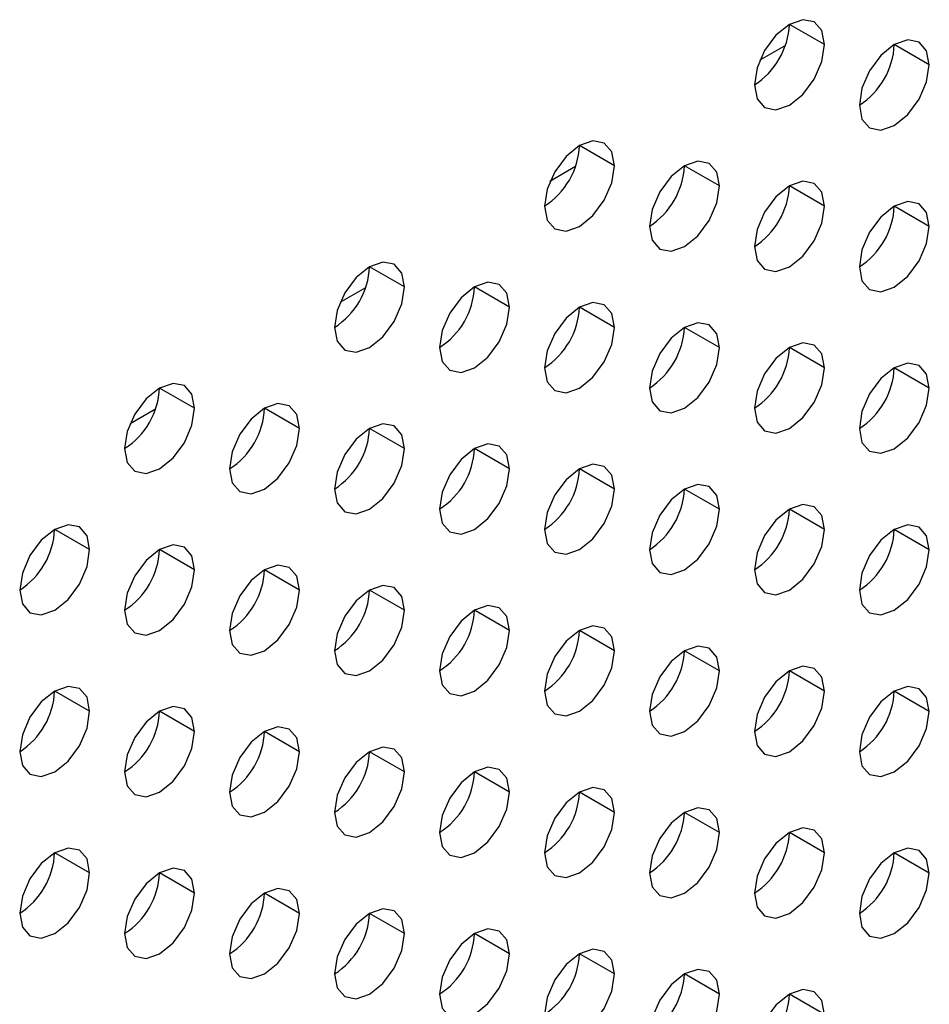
# Model space of a CAD drawing. Header units: millimetres. Extents: x 0 to 1118, y 0 to 864.
# Tile 227 of 256: x 978.55 to 981.61, y 654.82 to 658.14. Entities that reach past the tile are written whole.
import ezdxf

# ---------------------------------------------------------------- set-up
doc = ezdxf.new("R2010")
doc.units = ezdxf.units.MM

msp = doc.modelspace()

# ---------------------------------------------------------------- linework, layer by layer
at = {"color": 7, "linetype": 'Continuous', "lineweight": 25}
for p, q in [((981.26, 658.0527), (981.1422, 658.1207)), ((981.6136, 657.9846), (981.4957, 658.0527)), ((980.5529, 657.6445), (980.4351, 657.7125)), ((980.9065, 657.5764), (980.7886, 657.6445)), ((981.26, 657.5083), (981.1422, 657.5764)), ((981.6136, 657.4403), (981.4957, 657.5083)), ((979.8458, 657.2363), (979.728, 657.3043)), ((980.1994, 657.1682), (980.0815, 657.2363)), ((980.5529, 657.1001), (980.4351, 657.1682)), ((980.9065, 657.0321), (980.7886, 657.1001)), ((981.26, 656.964), (981.1422, 657.032)), ((981.6136, 656.8959), (981.4957, 656.9639)), ((979.1387, 656.8281), (979.0208, 656.8961)), ((979.4923, 656.76), (979.3744, 656.828)), ((979.8458, 656.6919), (979.728, 656.76)), ((980.1994, 656.6239), (980.0815, 656.6919)), ((980.5529, 656.5558), (980.4351, 656.6238)), ((980.9065, 656.4877), (980.7886, 656.5557)), ((981.26, 656.4196), (981.1422, 656.4877)), ((978.7851, 656.3518), (978.6673, 656.4198)), ((981.6136, 656.3515), (981.4957, 656.4196)), ((979.1387, 656.2837), (979.0208, 656.3518)), ((979.4923, 656.2157), (979.3744, 656.2837)), ((979.8458, 656.1476), (979.728, 656.2156)), ((980.1994, 656.0795), (980.0815, 656.1475)), ((980.5529, 656.0114), (980.4351, 656.0795)), ((980.9065, 655.9433), (980.7886, 656.0114)), ((981.26, 655.8753), (981.1422, 655.9433)), ((978.7851, 655.8075), (978.6673, 655.8755)), ((981.6136, 655.8072), (981.4957, 655.8752)), ((979.1387, 655.7394), (979.0208, 655.8074)), ((979.4923, 655.6713), (979.3744, 655.7393)), ((979.8458, 655.6032), (979.728, 655.6712)), ((980.1994, 655.5351), (980.0815, 655.6032)), ((980.5529, 655.4671), (980.4351, 655.5351)), ((980.9065, 655.399), (980.7886, 655.467)), ((981.26, 655.3309), (981.1422, 655.3989)), ((978.7851, 655.2631), (978.6673, 655.3311)), ((981.6136, 655.2628), (981.4957, 655.3309)), ((979.1387, 655.195), (979.0208, 655.263)), ((979.4923, 655.1269), (979.3744, 655.195)), ((979.8458, 655.0589), (979.728, 655.1269)), ((980.1994, 654.9908), (980.0815, 655.0588)), ((980.5529, 654.9227), (980.4351, 654.9907)), ((980.9065, 654.8546), (980.7886, 654.9227)), ((981.26, 654.7865), (981.1422, 654.8546))]:
    msp.add_line(p, q, dxfattribs=at)
at = {"color": 8, "linetype": 'Continuous', "lineweight": 25}
for p, q in [((981.1287, 658.0497), (981.0426, 658)), ((980.4216, 657.6415), (980.3355, 657.5918)), ((979.7145, 657.2333), (979.6284, 657.1836)), ((979.0074, 656.8251), (978.9213, 656.7754))]:
    msp.add_line(p, q, dxfattribs=at)
at = {"color": 7, "linetype": 'Continuous', "lineweight": 25, "flags": 128}
for points in [[(981.26, 658.0527), (981.2511, 658.0996), (981.2255, 658.129), (981.1873, 658.1364), (981.1422, 658.1208), (981.0971, 658.0844), (981.0588, 658.0328), (981.0333, 657.9739), (981.0243, 657.9166)], [(981.6136, 657.9846), (981.6046, 658.0315), (981.5791, 658.0609), (981.5408, 658.0684), (981.4957, 658.0527), (981.4506, 658.0163), (981.4124, 657.9647), (981.3868, 657.9058), (981.3779, 657.8486)], [(981.0243, 657.9166), (981.0333, 657.8697), (981.0588, 657.8403), (981.0971, 657.8329), (981.1422, 657.8486), (981.1873, 657.885), (981.2255, 657.9365), (981.2511, 657.9954), (981.26, 658.0527)], [(981.3779, 657.8486), (981.3868, 657.8017), (981.4124, 657.7723), (981.4506, 657.7648), (981.4957, 657.7805), (981.5408, 657.8169), (981.5791, 657.8685), (981.6046, 657.9274), (981.6136, 657.9846)], [(980.5529, 657.6445), (980.5439, 657.6914), (980.5184, 657.7208), (980.4802, 657.7282), (980.4351, 657.7126), (980.39, 657.6762), (980.3517, 657.6246), (980.3262, 657.5657), (980.3172, 657.5084)], [(980.9065, 657.5764), (980.8975, 657.6233), (980.8719, 657.6527), (980.8337, 657.6602), (980.7886, 657.6445), (980.7435, 657.6081), (980.7053, 657.5565), (980.6797, 657.4976), (980.6708, 657.4404)], [(980.3172, 657.5084), (980.3262, 657.4615), (980.3517, 657.4321), (980.39, 657.4247), (980.4351, 657.4404), (980.4802, 657.4768), (980.5184, 657.5283), (980.5439, 657.5872), (980.5529, 657.6445)], [(981.26, 657.5083), (981.2511, 657.5552), (981.2255, 657.5846), (981.1873, 657.5921), (981.1422, 657.5764), (981.0971, 657.54), (981.0588, 657.4884), (981.0333, 657.4295), (981.0243, 657.3723)], [(980.6708, 657.4404), (980.6797, 657.3935), (980.7053, 657.3641), (980.7435, 657.3566), (980.7886, 657.3723), (980.8337, 657.4087), (980.8719, 657.4603), (980.8975, 657.5192), (980.9065, 657.5764)], [(981.0243, 657.3723), (981.0333, 657.3254), (981.0588, 657.296), (981.0971, 657.2885), (981.1422, 657.3042), (981.1873, 657.3406), (981.2255, 657.3922), (981.2511, 657.4511), (981.26, 657.5083)], [(981.6136, 657.4403), (981.6046, 657.4872), (981.5791, 657.5166), (981.5408, 657.524), (981.4957, 657.5083), (981.4506, 657.4719), (981.4124, 657.4204), (981.3868, 657.3615), (981.3779, 657.3042)], [(981.3779, 657.3042), (981.3868, 657.2573), (981.4124, 657.2279), (981.4506, 657.2205), (981.4957, 657.2361), (981.5408, 657.2725), (981.5791, 657.3241), (981.6046, 657.383), (981.6136, 657.4403)], [(979.8458, 657.2363), (979.8368, 657.2832), (979.8113, 657.3126), (979.7731, 657.32), (979.728, 657.3044), (979.6829, 657.268), (979.6446, 657.2164), (979.6191, 657.1575), (979.6101, 657.1002)], [(979.6101, 657.1002), (979.6191, 657.0533), (979.6446, 657.0239), (979.6829, 657.0165), (979.728, 657.0322), (979.7731, 657.0686), (979.8113, 657.1201), (979.8368, 657.179), (979.8458, 657.2363)], [(980.1994, 657.1682), (980.1904, 657.2151), (980.1648, 657.2445), (980.1266, 657.252), (980.0815, 657.2363), (980.0364, 657.1999), (979.9982, 657.1483), (979.9726, 657.0894), (979.9637, 657.0322)], [(979.9637, 657.0322), (979.9726, 656.9852), (979.9982, 656.9558), (980.0364, 656.9484), (980.0815, 656.9641), (980.1266, 657.0005), (980.1648, 657.0521), (980.1904, 657.111), (980.1994, 657.1682)], [(980.5529, 657.1001), (980.5439, 657.147), (980.5184, 657.1764), (980.4802, 657.1839), (980.4351, 657.1682), (980.39, 657.1318), (980.3517, 657.0802), (980.3262, 657.0213), (980.3172, 656.9641)], [(980.3172, 656.9641), (980.3262, 656.9172), (980.3517, 656.8878), (980.39, 656.8803), (980.4351, 656.896), (980.4802, 656.9324), (980.5184, 656.984), (980.5439, 657.0429), (980.5529, 657.1001)], [(980.9065, 657.0321), (980.8975, 657.079), (980.8719, 657.1084), (980.8337, 657.1158), (980.7886, 657.1001), (980.7435, 657.0637), (980.7053, 657.0122), (980.6797, 656.9533), (980.6708, 656.896)], [(980.6708, 656.896), (980.6797, 656.8491), (980.7053, 656.8197), (980.7435, 656.8123), (980.7886, 656.8279), (980.8337, 656.8643), (980.8719, 656.9159), (980.8975, 656.9748), (980.9065, 657.0321)], [(981.26, 656.964), (981.2511, 657.0109), (981.2255, 657.0403), (981.1873, 657.0477), (981.1422, 657.032), (981.0971, 656.9956), (981.0588, 656.9441), (981.0333, 656.8852), (981.0243, 656.8279)], [(981.0243, 656.8279), (981.0333, 656.781), (981.0588, 656.7516), (981.0971, 656.7442), (981.1422, 656.7599), (981.1873, 656.7963), (981.2255, 656.8478), (981.2511, 656.9067), (981.26, 656.964)], [(981.6136, 656.8959), (981.6046, 656.9428), (981.5791, 656.9722), (981.5408, 656.9796), (981.4957, 656.964), (981.4506, 656.9276), (981.4124, 656.876), (981.3868, 656.8171), (981.3779, 656.7598)], [(979.1387, 656.8281), (979.1297, 656.875), (979.1042, 656.9044), (979.0659, 656.9118), (979.0208, 656.8961), (978.9757, 656.8598), (978.9375, 656.8082), (978.912, 656.7493), (978.903, 656.692)], [(981.3779, 656.7598), (981.3868, 656.7129), (981.4124, 656.6835), (981.4506, 656.6761), (981.4957, 656.6918), (981.5408, 656.7282), (981.5791, 656.7797), (981.6046, 656.8386), (981.6136, 656.8959)], [(979.4923, 656.76), (979.4833, 656.8069), (979.4577, 656.8363), (979.4195, 656.8437), (979.3744, 656.8281), (979.3293, 656.7917), (979.2911, 656.7401), (979.2655, 656.6812), (979.2566, 656.6239)], [(978.903, 656.692), (978.912, 656.6451), (978.9375, 656.6157), (978.9757, 656.6083), (979.0208, 656.624), (979.0659, 656.6604), (979.1042, 656.7119), (979.1297, 656.7708), (979.1387, 656.8281)], [(979.8458, 656.6919), (979.8368, 656.7388), (979.8113, 656.7682), (979.7731, 656.7757), (979.728, 656.76), (979.6829, 656.7236), (979.6446, 656.672), (979.6191, 656.6131), (979.6101, 656.5559)], [(979.2566, 656.6239), (979.2655, 656.577), (979.2911, 656.5476), (979.3293, 656.5402), (979.3744, 656.5559), (979.4195, 656.5923), (979.4577, 656.6439), (979.4833, 656.7028), (979.4923, 656.76)], [(980.1994, 656.6239), (980.1904, 656.6708), (980.1648, 656.7002), (980.1266, 656.7076), (980.0815, 656.6919), (980.0364, 656.6555), (979.9982, 656.6039), (979.9726, 656.545), (979.9637, 656.4878)], [(979.6101, 656.5559), (979.6191, 656.509), (979.6446, 656.4796), (979.6829, 656.4721), (979.728, 656.4878), (979.7731, 656.5242), (979.8113, 656.5758), (979.8368, 656.6347), (979.8458, 656.6919)], [(980.5529, 656.5558), (980.5439, 656.6027), (980.5184, 656.6321), (980.4802, 656.6395), (980.4351, 656.6238), (980.39, 656.5874), (980.3517, 656.5359), (980.3262, 656.477), (980.3172, 656.4197)], [(979.9637, 656.4878), (979.9726, 656.4409), (979.9982, 656.4115), (980.0364, 656.4041), (980.0815, 656.4197), (980.1266, 656.4561), (980.1648, 656.5077), (980.1904, 656.5666), (980.1994, 656.6239)], [(980.9065, 656.4877), (980.8975, 656.5346), (980.8719, 656.564), (980.8337, 656.5714), (980.7886, 656.5558), (980.7435, 656.5194), (980.7053, 656.4678), (980.6797, 656.4089), (980.6708, 656.3516)], [(980.3172, 656.4197), (980.3262, 656.3728), (980.3517, 656.3434), (980.39, 656.336), (980.4351, 656.3517), (980.4802, 656.3881), (980.5184, 656.4396), (980.5439, 656.4985), (980.5529, 656.5558)], [(981.26, 656.4196), (981.2511, 656.4665), (981.2255, 656.4959), (981.1873, 656.5034), (981.1422, 656.4877), (981.0971, 656.4513), (981.0588, 656.3997), (981.0333, 656.3408), (981.0243, 656.2836)], [(980.6708, 656.3516), (980.6797, 656.3047), (980.7053, 656.2753), (980.7435, 656.2679), (980.7886, 656.2836), (980.8337, 656.32), (980.8719, 656.3715), (980.8975, 656.4304), (980.9065, 656.4877)], [(978.7851, 656.3518), (978.7762, 656.3987), (978.7506, 656.4281), (978.7124, 656.4355), (978.6673, 656.4199), (978.6222, 656.3835), (978.584, 656.3319), (978.5584, 656.273), (978.5494, 656.2157)], [(981.6136, 656.3515), (981.6046, 656.3984), (981.5791, 656.4278), (981.5408, 656.4353), (981.4957, 656.4196), (981.4506, 656.3832), (981.4124, 656.3316), (981.3868, 656.2727), (981.3779, 656.2155)], [(981.0243, 656.2836), (981.0333, 656.2367), (981.0588, 656.2073), (981.0971, 656.1998), (981.1422, 656.2155), (981.1873, 656.2519), (981.2255, 656.3035), (981.2511, 656.3624), (981.26, 656.4196)], [(979.1387, 656.2837), (979.1297, 656.3306), (979.1042, 656.36), (979.0659, 656.3675), (979.0208, 656.3518), (978.9757, 656.3154), (978.9375, 656.2638), (978.912, 656.2049), (978.903, 656.1477)], [(978.5494, 656.2157), (978.5584, 656.1688), (978.584, 656.1394), (978.6222, 656.132), (978.6673, 656.1477), (978.7124, 656.1841), (978.7506, 656.2357), (978.7762, 656.2946), (978.7851, 656.3518)], [(981.3779, 656.2155), (981.3868, 656.1686), (981.4124, 656.1392), (981.4506, 656.1317), (981.4957, 656.1474), (981.5408, 656.1838), (981.5791, 656.2354), (981.6046, 656.2943), (981.6136, 656.3515)], [(979.4923, 656.2157), (979.4833, 656.2626), (979.4577, 656.292), (979.4195, 656.2994), (979.3744, 656.2837), (979.3293, 656.2473), (979.2911, 656.1957), (979.2655, 656.1368), (979.2566, 656.0796)], [(978.903, 656.1477), (978.912, 656.1008), (978.9375, 656.0714), (978.9757, 656.0639), (979.0208, 656.0796), (979.0659, 656.116), (979.1042, 656.1676), (979.1297, 656.2265), (979.1387, 656.2837)], [(979.2566, 656.0796), (979.2655, 656.0327), (979.2911, 656.0033), (979.3293, 655.9959), (979.3744, 656.0115), (979.4195, 656.0479), (979.4577, 656.0995), (979.4833, 656.1584), (979.4923, 656.2157)], [(979.8458, 656.1476), (979.8368, 656.1945), (979.8113, 656.2239), (979.7731, 656.2313), (979.728, 656.2156), (979.6829, 656.1792), (979.6446, 656.1277), (979.6191, 656.0688), (979.6101, 656.0115)], [(979.6101, 656.0115), (979.6191, 655.9646), (979.6446, 655.9352), (979.6829, 655.9278), (979.728, 655.9435), (979.7731, 655.9798), (979.8113, 656.0314), (979.8368, 656.0903), (979.8458, 656.1476)], [(980.1994, 656.0795), (980.1904, 656.1264), (980.1648, 656.1558), (980.1266, 656.1632), (980.0815, 656.1476), (980.0364, 656.1112), (979.9982, 656.0596), (979.9726, 656.0007), (979.9637, 655.9434)], [(979.9637, 655.9434), (979.9726, 655.8965), (979.9982, 655.8671), (980.0364, 655.8597), (980.0815, 655.8754), (980.1266, 655.9118), (980.1648, 655.9633), (980.1904, 656.0222), (980.1994, 656.0795)], [(980.5529, 656.0114), (980.5439, 656.0583), (980.5184, 656.0877), (980.4802, 656.0952), (980.4351, 656.0795), (980.39, 656.0431), (980.3517, 655.9915), (980.3262, 655.9326), (980.3172, 655.8754)], [(980.3172, 655.8754), (980.3262, 655.8285), (980.3517, 655.799), (980.39, 655.7916), (980.4351, 655.8073), (980.4802, 655.8437), (980.5184, 655.8953), (980.5439, 655.9542), (980.5529, 656.0114)], [(980.9065, 655.9433), (980.8975, 655.9902), (980.8719, 656.0196), (980.8337, 656.0271), (980.7886, 656.0114), (980.7435, 655.975), (980.7053, 655.9234), (980.6797, 655.8645), (980.6708, 655.8073)], [(980.6708, 655.8073), (980.6797, 655.7604), (980.7053, 655.731), (980.7435, 655.7235), (980.7886, 655.7392), (980.8337, 655.7756), (980.8719, 655.8272), (980.8975, 655.8861), (980.9065, 655.9433)], [(981.26, 655.8753), (981.2511, 655.9222), (981.2255, 655.9516), (981.1873, 655.959), (981.1422, 655.9433), (981.0971, 655.9069), (981.0588, 655.8554), (981.0333, 655.7965), (981.0243, 655.7392)], [(978.7851, 655.8075), (978.7762, 655.8544), (978.7506, 655.8838), (978.7124, 655.8912), (978.6673, 655.8755), (978.6222, 655.8391), (978.584, 655.7875), (978.5584, 655.7286), (978.5494, 655.6714)], [(981.0243, 655.7392), (981.0333, 655.6923), (981.0588, 655.6629), (981.0971, 655.6555), (981.1422, 655.6711), (981.1873, 655.7075), (981.2255, 655.7591), (981.2511, 655.818), (981.26, 655.8753)], [(981.6136, 655.8072), (981.6046, 655.8541), (981.5791, 655.8835), (981.5408, 655.8909), (981.4957, 655.8752), (981.4506, 655.8388), (981.4124, 655.7873), (981.3868, 655.7284), (981.3779, 655.6711)], [(978.5494, 655.6714), (978.5584, 655.6245), (978.584, 655.5951), (978.6222, 655.5876), (978.6673, 655.6033), (978.7124, 655.6397), (978.7506, 655.6913), (978.7762, 655.7502), (978.7851, 655.8075)], [(979.1387, 655.7394), (979.1297, 655.7863), (979.1042, 655.8157), (979.0659, 655.8231), (979.0208, 655.8074), (978.9757, 655.771), (978.9375, 655.7195), (978.912, 655.6606), (978.903, 655.6033)], [(981.3779, 655.6711), (981.3868, 655.6242), (981.4124, 655.5948), (981.4506, 655.5874), (981.4957, 655.6031), (981.5408, 655.6395), (981.5791, 655.691), (981.6046, 655.7499), (981.6136, 655.8072)], [(978.903, 655.6033), (978.912, 655.5564), (978.9375, 655.527), (978.9757, 655.5196), (979.0208, 655.5352), (979.0659, 655.5716), (979.1042, 655.6232), (979.1297, 655.6821), (979.1387, 655.7394)], [(979.4923, 655.6713), (979.4833, 655.7182), (979.4577, 655.7476), (979.4195, 655.755), (979.3744, 655.7393), (979.3293, 655.703), (979.2911, 655.6514), (979.2655, 655.5925), (979.2566, 655.5352)], [(979.2566, 655.5352), (979.2655, 655.4883), (979.2911, 655.4589), (979.3293, 655.4515), (979.3744, 655.4672), (979.4195, 655.5036), (979.4577, 655.5551), (979.4833, 655.614), (979.4923, 655.6713)], [(979.8458, 655.6032), (979.8368, 655.6501), (979.8113, 655.6795), (979.7731, 655.6869), (979.728, 655.6713), (979.6829, 655.6349), (979.6446, 655.5833), (979.6191, 655.5244), (979.6101, 655.4671)], [(979.6101, 655.4671), (979.6191, 655.4202), (979.6446, 655.3908), (979.6829, 655.3834), (979.728, 655.3991), (979.7731, 655.4355), (979.8113, 655.4871), (979.8368, 655.546), (979.8458, 655.6032)], [(980.1994, 655.5351), (980.1904, 655.582), (980.1648, 655.6114), (980.1266, 655.6189), (980.0815, 655.6032), (980.0364, 655.5668), (979.9982, 655.5152), (979.9726, 655.4563), (979.9637, 655.3991)], [(980.5529, 655.4671), (980.5439, 655.514), (980.5184, 655.5434), (980.4802, 655.5508), (980.4351, 655.5351), (980.39, 655.4987), (980.3517, 655.4471), (980.3262, 655.3882), (980.3172, 655.331)], [(979.9637, 655.3991), (979.9726, 655.3522), (979.9982, 655.3228), (980.0364, 655.3153), (980.0815, 655.331), (980.1266, 655.3674), (980.1648, 655.419), (980.1904, 655.4779), (980.1994, 655.5351)], [(980.9065, 655.399), (980.8975, 655.4459), (980.8719, 655.4753), (980.8337, 655.4827), (980.7886, 655.467), (980.7435, 655.4306), (980.7053, 655.3791), (980.6797, 655.3202), (980.6708, 655.2629)], [(980.3172, 655.331), (980.3262, 655.2841), (980.3517, 655.2547), (980.39, 655.2473), (980.4351, 655.2629), (980.4802, 655.2993), (980.5184, 655.3509), (980.5439, 655.4098), (980.5529, 655.4671)], [(981.26, 655.3309), (981.2511, 655.3778), (981.2255, 655.4072), (981.1873, 655.4146), (981.1422, 655.399), (981.0971, 655.3626), (981.0588, 655.311), (981.0333, 655.2521), (981.0243, 655.1948)], [(980.6708, 655.2629), (980.6797, 655.216), (980.7053, 655.1866), (980.7435, 655.1792), (980.7886, 655.1949), (980.8337, 655.2313), (980.8719, 655.2828), (980.8975, 655.3417), (980.9065, 655.399)], [(978.7851, 655.2631), (978.7762, 655.31), (978.7506, 655.3394), (978.7124, 655.3468), (978.6673, 655.3311), (978.6222, 655.2948), (978.584, 655.2432), (978.5584, 655.1843), (978.5494, 655.127)], [(981.6136, 655.2628), (981.6046, 655.3097), (981.5791, 655.3391), (981.5408, 655.3466), (981.4957, 655.3309), (981.4506, 655.2945), (981.4124, 655.2429), (981.3868, 655.184), (981.3779, 655.1268)], [(981.0243, 655.1948), (981.0333, 655.1479), (981.0588, 655.1185), (981.0971, 655.1111), (981.1422, 655.1268), (981.1873, 655.1632), (981.2255, 655.2147), (981.2511, 655.2736), (981.26, 655.3309)], [(979.1387, 655.195), (979.1297, 655.2419), (979.1042, 655.2713), (979.0659, 655.2787), (979.0208, 655.2631), (978.9757, 655.2267), (978.9375, 655.1751), (978.912, 655.1162), (978.903, 655.0589)], [(978.5494, 655.127), (978.5584, 655.0801), (978.584, 655.0507), (978.6222, 655.0433), (978.6673, 655.059), (978.7124, 655.0954), (978.7506, 655.1469), (978.7762, 655.2058), (978.7851, 655.2631)], [(981.3779, 655.1268), (981.3868, 655.0799), (981.4124, 655.0505), (981.4506, 655.043), (981.4957, 655.0587), (981.5408, 655.0951), (981.5791, 655.1467), (981.6046, 655.2056), (981.6136, 655.2628)], [(979.4923, 655.1269), (979.4833, 655.1738), (979.4577, 655.2032), (979.4195, 655.2107), (979.3744, 655.195), (979.3293, 655.1586), (979.2911, 655.107), (979.2655, 655.0481), (979.2566, 654.9909)], [(978.903, 655.0589), (978.912, 655.012), (978.9375, 654.9826), (978.9757, 654.9752), (979.0208, 654.9909), (979.0659, 655.0273), (979.1042, 655.0789), (979.1297, 655.1378), (979.1387, 655.195)], [(979.8458, 655.0589), (979.8368, 655.1058), (979.8113, 655.1352), (979.7731, 655.1426), (979.728, 655.1269), (979.6829, 655.0905), (979.6446, 655.0389), (979.6191, 654.98), (979.6101, 654.9228)], [(979.2566, 654.9909), (979.2655, 654.944), (979.2911, 654.9146), (979.3293, 654.9071), (979.3744, 654.9228), (979.4195, 654.9592), (979.4577, 655.0108), (979.4833, 655.0697), (979.4923, 655.1269)], [(980.1994, 654.9908), (980.1904, 655.0377), (980.1648, 655.0671), (980.1266, 655.0745), (980.0815, 655.0588), (980.0364, 655.0224), (979.9982, 654.9709), (979.9726, 654.912), (979.9637, 654.8547)], [(979.6101, 654.9228), (979.6191, 654.8759), (979.6446, 654.8465), (979.6829, 654.8391), (979.728, 654.8547), (979.7731, 654.8911), (979.8113, 654.9427), (979.8368, 655.0016), (979.8458, 655.0589)], [(980.5529, 654.9227), (980.5439, 654.9696), (980.5184, 654.999), (980.4802, 655.0064), (980.4351, 654.9908), (980.39, 654.9544), (980.3517, 654.9028), (980.3262, 654.8439), (980.3172, 654.7866)], [(979.9637, 654.8547), (979.9726, 654.8078), (979.9982, 654.7784), (980.0364, 654.771), (980.0815, 654.7867), (980.1266, 654.823), (980.1648, 654.8746), (980.1904, 654.9335), (980.1994, 654.9908)], [(980.3172, 654.7866), (980.3262, 654.7397), (980.3517, 654.7103), (980.39, 654.7029), (980.4351, 654.7186), (980.4802, 654.755), (980.5184, 654.8065), (980.5439, 654.8654), (980.5529, 654.9227)], [(980.9065, 654.8546), (980.8975, 654.9015), (980.8719, 654.9309), (980.8337, 654.9384), (980.7886, 654.9227), (980.7435, 654.8863), (980.7053, 654.8347), (980.6797, 654.7758), (980.6708, 654.7186)], [(980.6708, 654.7186), (980.6797, 654.6717), (980.7053, 654.6422), (980.7435, 654.6348), (980.7886, 654.6505), (980.8337, 654.6869), (980.8719, 654.7385), (980.8975, 654.7974), (980.9065, 654.8546)], [(981.26, 654.7865), (981.2511, 654.8334), (981.2255, 654.8628), (981.1873, 654.8703), (981.1422, 654.8546), (981.0971, 654.8182), (981.0588, 654.7666), (981.0333, 654.7077), (981.0243, 654.6505)]]:
    msp.add_lwpolyline(points, dxfattribs=at)
at = {"color": 7, "linetype": 'Continuous', "lineweight": 25}
for centre in [(980.8863, 658.1324), (981.2399, 658.0643), (980.1792, 657.7242), (980.5327, 657.6561), (980.8863, 657.588), (981.2399, 657.5199), (979.4721, 657.316), (979.8256, 657.2479), (980.1792, 657.1798), (980.5327, 657.1117), (980.8863, 657.0437), (981.2399, 656.9756), (978.765, 656.9078), (979.1185, 656.8397), (979.4721, 656.7716), (979.8256, 656.7035), (980.1792, 656.6355), (980.5327, 656.5674), (980.8863, 656.4993), (978.4114, 656.4315), (981.2399, 656.4312), (978.765, 656.3634), (979.1185, 656.2953), (979.4721, 656.2273), (979.8256, 656.1592), (980.1792, 656.0911), (980.5327, 656.023), (980.8863, 655.9549), (978.4114, 655.8871), (981.2399, 655.8869), (978.765, 655.819), (979.1185, 655.751), (979.4721, 655.6829), (979.8256, 655.6148), (980.1792, 655.5467), (980.5327, 655.4787), (980.8863, 655.4106), (978.4114, 655.3428), (981.2399, 655.3425), (978.765, 655.2747), (979.1185, 655.2066), (979.4721, 655.1385), (979.8256, 655.0705), (980.1792, 655.0024), (980.5327, 654.9343), (980.8863, 654.8662)]:
    msp.add_arc(centre, 0.2561, 302.6055, 357.3945, dxfattribs=at)

doc.saveas('drawing.dxf')
